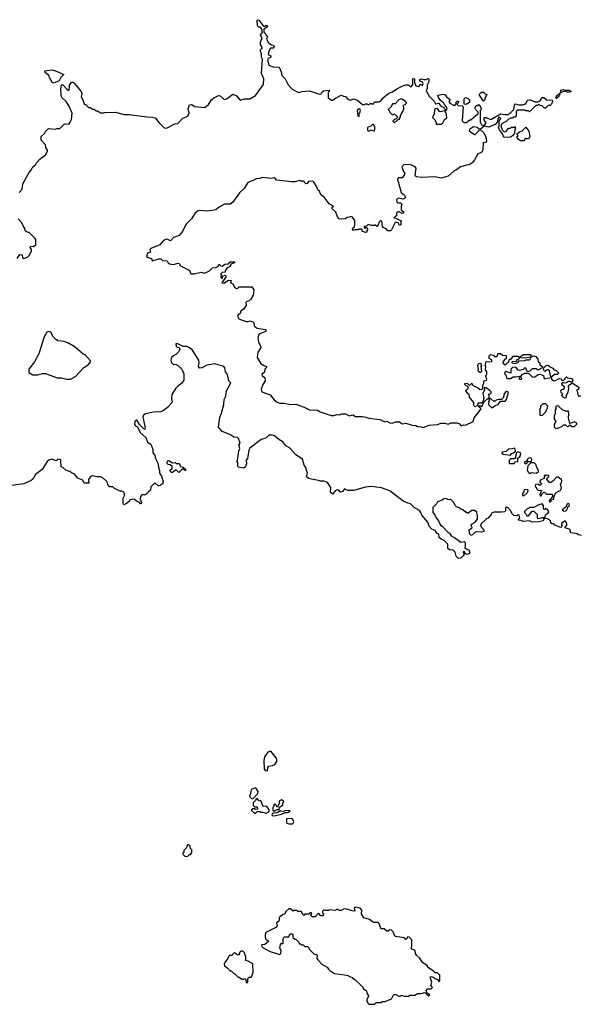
# Model space of a CAD drawing. Extents: x 2494159 to 2685562, y 773219 to 915170.
# Tile 162 of 201: x 2627990 to 2634199, y 846780 to 857702. Entities that reach past the tile are written whole.
import ezdxf

# ---------------------------------------------------------------- set-up
doc = ezdxf.new("R2010")
doc.units = 0

msp = doc.modelspace()

# ---------------------------------------------------------------- linework, layer by layer
at = {"layer": '0CON10XD'}
for points in [[(2627983, 855787), (2628017, 855823), (2628025, 855880), (2628064, 855956), (2628095, 856008), (2628118, 856032), (2628135, 856069), (2628166, 856094), (2628177, 856115), (2628214, 856155), (2628276, 856204), (2628300, 856245), (2628300, 856255), (2628282, 856285), (2628276, 856316), (2628230, 856365), (2628230, 856405), (2628268, 856442), (2628272, 856458), (2628310, 856495), (2628385, 856488), (2628404, 856496), (2628435, 856497), (2628485, 856542), (2628495, 856548), (2628535, 856542), (2628550, 856565), (2628566, 856594), (2628572, 856665), (2628542, 856735), (2628506, 856796), (2628459, 856839), (2628449, 856865), (2628448, 856932), (2628455, 856980), (2628465, 856982), (2628525, 856922), (2628538, 856922), (2628543, 856977), (2628565, 857008), (2628585, 857008), (2628595, 857000), (2628674, 856905), (2628679, 856885), (2628672, 856845), (2628692, 856812), (2628705, 856770), (2628715, 856760), (2628725, 856760), (2628755, 856730), (2628775, 856730), (2628795, 856710), (2628815, 856710), (2628835, 856690), (2628855, 856690), (2628885, 856670), (2628925, 856668), (2628935, 856672), (2629055, 856678), (2629145, 856652), (2629205, 856650), (2629405, 856624), (2629465, 856623), (2629493, 856613), (2629537, 856557), (2629590, 856505), (2629605, 856500), (2629627, 856503), (2629713, 856547), (2629745, 856550), (2629801, 856609), (2629856, 856634), (2629870, 856665), (2629858, 856715), (2629875, 856758), (2629895, 856762), (2629935, 856741), (2630045, 856728), (2630085, 856760), (2630117, 856813), (2630144, 856836), (2630195, 856860), (2630215, 856858), (2630255, 856820), (2630265, 856818), (2630291, 856829), (2630355, 856876), (2630395, 856859), (2630435, 856810), (2630485, 856824), (2630545, 856826), (2630605, 856861), (2630694, 856985), (2630698, 857048), (2630674, 857106), (2630683, 857265), (2630673, 857285), (2630673, 857323), (2630662, 857355), (2630663, 857367), (2630680, 857385), (2630678, 857405), (2630663, 857423), (2630662, 857455), (2630668, 857475), (2630682, 857495), (2630660, 857535), (2630680, 857555), (2630682, 857575), (2630680, 857595), (2630658, 857618), (2630645, 857620), (2630628, 857635), (2630625, 857698), (2630635, 857702), (2630645, 857698), (2630693, 857633), (2630705, 857628), (2630725, 857640), (2630738, 857635), (2630740, 857625), (2630700, 857595), (2630700, 857565), (2630718, 857548), (2630720, 857535), (2630738, 857518), (2630730, 857485), (2630752, 857445), (2630785, 857422), (2630805, 857420), (2630812, 857405), (2630802, 857388), (2630774, 857386), (2630754, 857355), (2630748, 857315), (2630775, 857300), (2630778, 857288), (2630747, 857273), (2630741, 857259), (2630753, 857203), (2630763, 857193), (2630801, 857181), (2630868, 857175), (2630891, 857125), (2630899, 857085), (2630934, 857045), (2630969, 856979), (2631012, 856932), (2631085, 856893), (2631125, 856906), (2631205, 856914), (2631315, 856878), (2631335, 856880), (2631346, 856904), (2631360, 856915), (2631425, 856920), (2631430, 856915), (2631412, 856895), (2631412, 856835), (2631448, 856808), (2631465, 856808), (2631495, 856832), (2631555, 856867), (2631583, 856853), (2631605, 856852), (2631630, 856820), (2631645, 856813), (2631666, 856814), (2631700, 856825), (2631740, 856805), (2631795, 856762), (2631815, 856760), (2631825, 856770), (2631845, 856770), (2631852, 856762), (2631865, 856760), (2631885, 856778), (2631895, 856770), (2631915, 856770), (2631928, 856792), (2631975, 856792), (2631995, 856802), (2632024, 856836), (2632085, 856888), (2632128, 856902), (2632174, 856936), (2632248, 856972), (2632275, 856980), (2632305, 856980), (2632323, 856963), (2632337, 856963), (2632350, 856985), (2632350, 857045), (2632355, 857050), (2632370, 857045), (2632370, 857005), (2632382, 856972), (2632415, 856960), (2632428, 856972), (2632433, 856987), (2632458, 856972), (2632467, 856993), (2632459, 857009), (2632430, 857025), (2632431, 857039), (2632445, 857047), (2632475, 857038), (2632505, 857040), (2632515, 857050)], [(2628365, 856997), (2628355, 857002), (2628325, 857052), (2628314, 857085), (2628272, 857115), (2628270, 857135), (2628346, 857146), (2628386, 857136), (2628480, 857095), (2628445, 857060), (2628428, 857025), (2628385, 857004), (2628365, 856997)], [(2632515, 857050), (2632530, 857045), (2632530, 857015), (2632510, 856975), (2632512, 856938), (2632498, 856915), (2632532, 856855), (2632590, 856800), (2632605, 856770), (2632640, 856775), (2632657, 856747), (2632695, 856730), (2632702, 856712), (2632715, 856700), (2632725, 856700), (2632732, 856715), (2632726, 856736), (2632702, 856762), (2632695, 856778), (2632660, 856805), (2632638, 856838), (2632630, 856865), (2632685, 856878), (2632705, 856871), (2632727, 856845), (2632767, 856817), (2632752, 856795), (2632762, 856775), (2632803, 856753), (2632818, 856752), (2632832, 856768), (2632833, 856787), (2632842, 856798), (2632858, 856798), (2632860, 856785), (2632842, 856768), (2632842, 856762), (2632855, 856750), (2632898, 856748), (2632910, 856735), (2632898, 856585), (2632905, 856570), (2632921, 856561), (2632945, 856562), (2632985, 856590), (2632995, 856590), (2633078, 856662), (2633078, 856678), (2633052, 856702), (2633040, 856725), (2633055, 856750), (2633075, 856750), (2633085, 856760), (2633098, 856748), (2633100, 856735), (2633110, 856725), (2633110, 856705), (2633100, 856695), (2633100, 856565), (2633115, 856538), (2633145, 856530), (2633167, 856555), (2633143, 856593), (2633143, 856617), (2633165, 856618), (2633205, 856598), (2633225, 856598), (2633325, 856660), (2633375, 856650), (2633405, 856652), (2633438, 856672), (2633472, 856705), (2633480, 856755), (2633492, 856768), (2633525, 856758), (2633572, 856758), (2633598, 856768), (2633605, 856770), (2633625, 856810), (2633655, 856812), (2633705, 856790), (2633739, 856791), (2633766, 856804), (2633785, 856840), (2633805, 856840), (2633833, 856813), (2633898, 856808), (2633902, 856795), (2633890, 856765), (2633875, 856750), (2633855, 856750), (2633825, 856720), (2633812, 856722), (2633788, 856748), (2633765, 856750), (2633755, 856760), (2633745, 856760), (2633735, 856750), (2633715, 856750), (2633645, 856680), (2633635, 856690), (2633605, 856690), (2633595, 856700), (2633515, 856700), (2633500, 856685), (2633500, 856635), (2633488, 856622), (2633465, 856620), (2633455, 856610), (2633435, 856610), (2633428, 856602), (2633415, 856600), (2633385, 856570), (2633355, 856560), (2633330, 856535), (2633330, 856505), (2633340, 856495), (2633342, 856482), (2633365, 856460), (2633388, 856462), (2633415, 856500), (2633435, 856500), (2633445, 856510), (2633475, 856510), (2633488, 856518), (2633490, 856495), (2633482, 856488), (2633480, 856445), (2633456, 856414), (2633435, 856398), (2633404, 856394), (2633365, 856400), (2633353, 856413), (2633348, 856438), (2633315, 856480), (2633302, 856505), (2633310, 856525), (2633310, 856575), (2633328, 856605), (2633315, 856620), (2633303, 856617), (2633290, 856585), (2633292, 856568), (2633265, 856540), (2633195, 856512), (2633145, 856520), (2633125, 856508), (2633100, 856485), (2633135, 856450), (2633156, 856416), (2633167, 856385), (2633168, 856355), (2633158, 856342), (2633132, 856338), (2633130, 856265), (2633123, 856245), (2633105, 856224), (2633074, 856216), (2633035, 856147), (2633009, 856115), (2632975, 856094), (2632950, 856090), (2632879, 856071), (2632835, 856037), (2632807, 856023), (2632742, 855965), (2632665, 855944), (2632595, 855961), (2632445, 855952), (2632395, 855958), (2632382, 855965), (2632377, 855977), (2632387, 856055), (2632373, 856075), (2632325, 856094), (2632254, 856096), (2632233, 856075), (2632231, 856065), (2632248, 856018), (2632258, 856005), (2632260, 855985), (2632235, 855950), (2632193, 855947), (2632182, 855938), (2632180, 855925), (2632187, 855917), (2632222, 855785), (2632258, 855755), (2632270, 855725), (2632245, 855710), (2632188, 855722), (2632172, 855705), (2632173, 855683), (2632185, 855670), (2632215, 855670), (2632230, 855655), (2632222, 855635), (2632222, 855595), (2632235, 855580), (2632250, 855575), (2632250, 855555), (2632233, 855553), (2632202, 855572), (2632188, 855572), (2632172, 855555), (2632170, 855525), (2632155, 855520), (2632140, 855505), (2632165, 855500), (2632216, 855476), (2632222, 855465), (2632218, 855455), (2632220, 855425), (2632205, 855420), (2632188, 855448), (2632165, 855457), (2632155, 855453), (2632115, 855370), (2632105, 855360), (2632075, 855360), (2632055, 855382), (2632015, 855400), (2632011, 855445), (2632008, 855465), (2631995, 855470), (2631982, 855465), (2631965, 855420), (2631955, 855410), (2631938, 855428), (2631925, 855420), (2631895, 855418), (2631855, 855430), (2631838, 855412), (2631813, 855407), (2631812, 855392), (2631825, 855390), (2631835, 855400), (2631850, 855385), (2631850, 855375), (2631840, 855365), (2631840, 855345), (2631825, 855340), (2631792, 855352), (2631785, 855380), (2631755, 855380), (2631745, 855370), (2631708, 855372), (2631695, 855363), (2631685, 855368), (2631682, 855385), (2631704, 855406), (2631709, 855429), (2631708, 855475), (2631683, 855513), (2631665, 855520), (2631649, 855511), (2631625, 855508), (2631605, 855493), (2631555, 855488), (2631535, 855492), (2631517, 855515), (2631496, 855566), (2631458, 855605), (2631458, 855622), (2631470, 855635), (2631425, 855660), (2631368, 855735), (2631331, 855761), (2631315, 855800), (2631298, 855815), (2631287, 855847), (2631255, 855900), (2631242, 855912), (2631194, 855906), (2631180, 855885), (2631165, 855883), (2631150, 855895), (2631145, 855910), (2631105, 855910), (2631095, 855920), (2631045, 855902), (2631005, 855903), (2630841, 855921), (2630833, 855935), (2630815, 855949), (2630775, 855940), (2630685, 855951), (2630655, 855941), (2630612, 855938), (2630582, 855918), (2630521, 855895), (2630479, 855831), (2630430, 855780), (2630355, 855679), (2630325, 855657), (2630262, 855655), (2630205, 855624), (2630166, 855594), (2630145, 855588), (2630075, 855580), (2629987, 855587), (2629962, 855578), (2629935, 855554), (2629895, 855495), (2629835, 855429), (2629798, 855352), (2629761, 855309), (2629697, 855285), (2629665, 855251), (2629628, 855268), (2629608, 855265), (2629585, 855252), (2629545, 855204), (2629445, 855166), (2629434, 855155), (2629442, 855125), (2629408, 855112), (2629397, 855077), (2629415, 855063), (2629450, 855055), (2629458, 855048), (2629458, 855035), (2629465, 855028), (2629535, 855050), (2629555, 855050), (2629575, 855032), (2629625, 855028), (2629638, 855005), (2629654, 854994), (2629695, 854986), (2629745, 855003), (2629758, 854998), (2629775, 854972), (2629862, 854928), (2629873, 854923), (2629885, 854890), (2629895, 854882), (2629925, 854882), (2630005, 854900), (2630045, 854890), (2630095, 854916), (2630130, 854950), (2630166, 854954), (2630190, 854965), (2630205, 854990), (2630222, 854972), (2630235, 854970), (2630265, 854992), (2630307, 854993), (2630324, 855016), (2630378, 855018), (2630370, 855005), (2630330, 854985), (2630330, 854975), (2630320, 854965), (2630291, 854949), (2630270, 854915), (2630268, 854902), (2630235, 854898), (2630222, 854885), (2630220, 854875), (2630230, 854865), (2630220, 854855), (2630220, 854845), (2630233, 854833), (2630240, 854835), (2630240, 854855), (2630248, 854862), (2630265, 854868), (2630280, 854855), (2630233, 854785), (2630255, 854778), (2630305, 854812), (2630335, 854810), (2630340, 854805), (2630330, 854795), (2630332, 854785), (2630360, 854770), (2630372, 854735), (2630395, 854722), (2630410, 854725), (2630425, 854740), (2630565, 854740), (2630588, 854705), (2630580, 854645), (2630555, 854602), (2630536, 854584), (2630510, 854575), (2630500, 854565), (2630502, 854535), (2630498, 854525), (2630475, 854492), (2630442, 854468), (2630435, 854442), (2630410, 854425), (2630412, 854405), (2630422, 854385), (2630440, 854375), (2630505, 854353), (2630525, 854353), (2630545, 854363), (2630575, 854350), (2630588, 854338), (2630593, 854305), (2630604, 854294), (2630625, 854281), (2630718, 854265), (2630727, 854255), (2630717, 854243), (2630646, 854214), (2630638, 854202), (2630633, 854173), (2630640, 854125), (2630662, 854085), (2630666, 854065), (2630631, 854015), (2630624, 853955), (2630662, 853892), (2630697, 853867), (2630727, 853855), (2630727, 853845), (2630710, 853825), (2630707, 853793), (2630678, 853765), (2630681, 853751), (2630710, 853735), (2630714, 853695), (2630689, 853655), (2630669, 853605), (2630676, 853576), (2630770, 853540), (2630814, 853484), (2630848, 853458), (2630875, 853449), (2630925, 853450), (2630995, 853434), (2631055, 853439), (2631145, 853406), (2631205, 853376), (2631295, 853371), (2631325, 853354), (2631445, 853311), (2631475, 853310), (2631507, 853323), (2631535, 853320), (2631565, 853329), (2631605, 853329), (2631645, 853308), (2631685, 853318), (2631715, 853302), (2631795, 853302), (2631830, 853295)], [(2633135, 856800), (2633090, 856865), (2633092, 856878), (2633115, 856900), (2633137, 856897), (2633155, 856880), (2633170, 856875), (2633170, 856865), (2633150, 856835), (2633150, 856815), (2633135, 856800)], [(2633945, 856830), (2633940, 856835), (2633955, 856870), (2633990, 856890), (2633995, 856920), (2634015, 856928), (2634035, 856920), (2634085, 856920), (2634110, 856905), (2634075, 856893), (2634035, 856910), (2633990, 856890), (2633980, 856880), (2633980, 856865), (2633969, 856851), (2633945, 856830)], [(2632145, 856563), (2632170, 856575), (2632192, 856598), (2632205, 856600), (2632222, 856655), (2632242, 856685), (2632253, 856715), (2632250, 856755), (2632265, 856760), (2632280, 856775), (2632280, 856785), (2632270, 856795), (2632232, 856822), (2632215, 856822), (2632195, 856812), (2632155, 856770), (2632125, 856770), (2632110, 856735), (2632080, 856705), (2632090, 856695), (2632092, 856682), (2632122, 856652), (2632135, 856650), (2632145, 856660), (2632180, 856625), (2632178, 856612), (2632168, 856602), (2632155, 856600), (2632130, 856575), (2632145, 856563)], [(2632945, 856760), (2632920, 856765), (2632920, 856825), (2632935, 856838), (2632965, 856830), (2632980, 856815), (2632980, 856785), (2632945, 856760)], [(2631755, 856630), (2631758, 856645), (2631750, 856655), (2631765, 856670), (2631772, 856695), (2631765, 856712), (2631745, 856710), (2631733, 856695), (2631740, 856635), (2631755, 856630)], [(2632612, 856542), (2632665, 856542), (2632685, 856560), (2632704, 856596), (2632728, 856615), (2632727, 856645), (2632717, 856677), (2632705, 856690), (2632655, 856681), (2632645, 856688), (2632627, 856717), (2632605, 856712), (2632592, 856705), (2632590, 856655), (2632570, 856625), (2632572, 856615), (2632598, 856588), (2632600, 856575), (2632610, 856565), (2632612, 856542)], [(2631915, 856468), (2631925, 856470), (2631932, 856485), (2631930, 856515), (2631915, 856540), (2631905, 856540), (2631885, 856520), (2631850, 856505), (2631850, 856475), (2631855, 856470), (2631875, 856470), (2631885, 856480), (2631915, 856468)], [(2633045, 856430), (2633088, 856472), (2633090, 856485), (2633065, 856507), (2633025, 856514), (2632982, 856485), (2632978, 856468), (2633035, 856430), (2633045, 856430)], [(2633545, 856358), (2633524, 856374), (2633510, 856395), (2633510, 856405), (2633520, 856415), (2633510, 856425), (2633510, 856435), (2633535, 856460), (2633565, 856470), (2633605, 856510), (2633637, 856467), (2633648, 856405), (2633635, 856380), (2633615, 856380), (2633602, 856388), (2633585, 856360), (2633545, 856358)], [(2627963, 855055), (2627991, 855099), (2628017, 855095), (2628020, 855065), (2628035, 855052), (2628075, 855068), (2628094, 855086), (2628122, 855135), (2628122, 855152), (2628108, 855175), (2628115, 855190), (2628145, 855188), (2628168, 855205), (2628168, 855265), (2628162, 855275), (2628095, 855340), (2628085, 855340), (2628052, 855362), (2628048, 855385), (2628028, 855415), (2628015, 855450), (2627973, 855493)], [(2628555, 853713), (2628608, 853745), (2628700, 853845), (2628750, 853875), (2628778, 853912), (2628775, 853920), (2628715, 853983), (2628693, 853993), (2628605, 854071), (2628525, 854117), (2628485, 854132), (2628415, 854140), (2628405, 854150), (2628395, 854150), (2628365, 854180), (2628336, 854236), (2628315, 854242), (2628290, 854235), (2628262, 854185), (2628202, 853995), (2628155, 853907), (2628092, 853825), (2628090, 853790), (2628137, 853763), (2628193, 853763), (2628244, 853776), (2628275, 853777), (2628405, 853730), (2628455, 853728), (2628515, 853713), (2628555, 853713)], [(2633755, 852132), (2633675, 852128), (2633645, 852142), (2633575, 852137), (2633555, 852148), (2633525, 852150), (2633520, 852155), (2633538, 852175), (2633530, 852205), (2633515, 852210), (2633505, 852200), (2633473, 852203), (2633450, 852225), (2633438, 852255), (2633405, 852290), (2633385, 852290), (2633380, 852285), (2633380, 852255), (2633367, 852243), (2633335, 852238), (2633255, 852240), (2633225, 852230), (2633220, 852215), (2633186, 852174), (2633170, 852165), (2633111, 852109), (2633102, 852085), (2633140, 852045), (2633140, 852025), (2633115, 852017), (2633058, 852022), (2633044, 852016), (2633015, 851988), (2632995, 851980), (2632982, 852005), (2632978, 852042), (2633010, 852065), (2633000, 852095), (2633002, 852108), (2633045, 852128), (2633068, 852162), (2633070, 852195), (2633061, 852241), (2633037, 852257), (2633005, 852258), (2632965, 852230), (2632955, 852230), (2632948, 852238), (2632935, 852240), (2632907, 852267), (2632883, 852273), (2632867, 852287), (2632835, 852300), (2632820, 852315), (2632808, 852348), (2632778, 852378), (2632735, 852380), (2632725, 852390), (2632695, 852388), (2632677, 852373), (2632627, 852353), (2632615, 852330), (2632575, 852290), (2632572, 852235), (2632595, 852208), (2632609, 852175), (2632636, 852145), (2632658, 852095), (2632677, 852085), (2632742, 852015), (2632758, 852008), (2632780, 851975), (2632815, 851958), (2632885, 851908), (2632920, 851915), (2632932, 851902), (2632932, 851872), (2632930, 851845), (2632942, 851832), (2632973, 851823), (2632985, 851790), (2632979, 851781), (2632955, 851768), (2632932, 851782), (2632925, 851800), (2632912, 851798), (2632920, 851775), (2632910, 851755), (2632885, 851730), (2632860, 851725), (2632832, 851752), (2632820, 851795), (2632795, 851820), (2632765, 851818), (2632740, 851835), (2632740, 851885), (2632700, 851925), (2632665, 851940), (2632645, 851960), (2632640, 851995), (2632617, 852007), (2632600, 852035), (2632561, 852051), (2632534, 852084), (2632517, 852127), (2632452, 852205), (2632442, 852235), (2632425, 852258), (2632365, 852292), (2632325, 852330), (2632295, 852338), (2632245, 852363), (2632096, 852476), (2632005, 852508), (2631895, 852524), (2631825, 852518), (2631695, 852480), (2631631, 852481), (2631595, 852498), (2631573, 852467), (2631555, 852460), (2631544, 852464), (2631530, 852485), (2631514, 852486), (2631490, 852475), (2631465, 852440), (2631438, 852458), (2631442, 852512), (2631405, 852568), (2631365, 852582), (2631325, 852582), (2631305, 852592), (2631245, 852602), (2631195, 852612), (2631173, 852633), (2631182, 852675), (2631171, 852701), (2631169, 852729), (2631145, 852760), (2631126, 852826), (2631055, 852877), (2630985, 852952), (2630942, 852975), (2630909, 853019), (2630865, 853044), (2630816, 853086), (2630795, 853094), (2630755, 853092), (2630721, 853059), (2630668, 853045), (2630545, 852948), (2630531, 852929), (2630518, 852835), (2630502, 852815), (2630508, 852775), (2630500, 852765), (2630497, 852743), (2630475, 852728), (2630415, 852740), (2630410, 852745), (2630410, 852785), (2630400, 852795), (2630408, 852812), (2630420, 852915), (2630432, 852945), (2630423, 852985), (2630436, 853006), (2630416, 853055), (2630406, 853066), (2630365, 853073), (2630322, 853102), (2630235, 853134), (2630195, 853182), (2630212, 853295), (2630228, 853338), (2630256, 853435), (2630260, 853490), (2630278, 853525), (2630283, 853587), (2630332, 853675), (2630310, 853695), (2630294, 853765), (2630274, 853795), (2630265, 853840), (2630255, 853856), (2630154, 853886), (2630065, 853870), (2630015, 853840), (2629985, 853838), (2629973, 853855), (2629983, 853905), (2629976, 853925), (2629906, 854035), (2629875, 854061), (2629845, 854076), (2629805, 854077), (2629745, 854106), (2629723, 854107), (2629725, 854080), (2629738, 854068), (2629760, 854065), (2629767, 854045), (2629755, 854020), (2629723, 853987), (2629695, 853972), (2629676, 853954), (2629666, 853925), (2629671, 853905), (2629693, 853883), (2629725, 853879), (2629752, 853862), (2629789, 853825), (2629812, 853775), (2629810, 853705), (2629787, 853665), (2629745, 853636), (2629724, 853616), (2629679, 853545), (2629674, 853495), (2629680, 853465), (2629675, 853448), (2629630, 853400), (2629587, 853367), (2629556, 853354), (2629475, 853350), (2629385, 853331), (2629365, 853315), (2629357, 853295), (2629383, 853175), (2629380, 853160), (2629375, 853158), (2629321, 853211), (2629295, 853256), (2629285, 853260), (2629266, 853245), (2629265, 853212), (2629275, 853198), (2629297, 853187), (2629327, 853125), (2629388, 853068), (2629410, 853015), (2629446, 852995), (2629466, 852935), (2629468, 852898), (2629491, 852871), (2629498, 852835), (2629526, 852775), (2629531, 852735), (2629543, 852705), (2629543, 852673), (2629565, 852638), (2629582, 852575), (2629575, 852550), (2629565, 852550), (2629550, 852535), (2629535, 852530), (2629525, 852530), (2629495, 852560), (2629485, 852560), (2629445, 852520), (2629440, 852485), (2629415, 852460), (2629385, 852432), (2629345, 852430), (2629330, 852415), (2629328, 852385), (2629340, 852345), (2629338, 852332), (2629332, 852332), (2629315, 852350), (2629285, 852360), (2629265, 852380), (2629245, 852382), (2629212, 852378), (2629208, 852362), (2629190, 852345), (2629165, 852328), (2629145, 852322), (2629138, 852335), (2629138, 852395), (2629152, 852425), (2629152, 852445), (2629145, 852460), (2629125, 852472), (2629105, 852472), (2629043, 852503), (2629025, 852520), (2628985, 852520), (2628967, 852545), (2628960, 852575), (2628918, 852615), (2628885, 852630), (2628845, 852630), (2628795, 852643), (2628771, 852629), (2628755, 852600), (2628758, 852562), (2628705, 852560), (2628690, 852595), (2628635, 852617), (2628595, 852663), (2628565, 852674), (2628545, 852689), (2628505, 852700), (2628470, 852735), (2628452, 852742), (2628448, 852815), (2628440, 852825), (2628415, 852828), (2628395, 852810), (2628345, 852829), (2628312, 852815), (2628295, 852800), (2628238, 852712), (2628164, 852656), (2628136, 852605), (2628119, 852591), (2628037, 852553), (2627904, 852535)], [(2631830, 853295), (2631865, 853282), (2631986, 853266), (2632045, 853242), (2632065, 853248), (2632095, 853230), (2632125, 853228), (2632158, 853242), (2632203, 853243), (2632235, 853220), (2632275, 853228), (2632345, 853203), (2632385, 853202), (2632405, 853188), (2632446, 853186), (2632465, 853178), (2632534, 853206), (2632625, 853213), (2632666, 853226), (2632706, 853226), (2632745, 853217), (2632775, 853230), (2632845, 853229), (2632868, 853218), (2632888, 853198), (2632915, 853208), (2632935, 853203), (2633023, 853247), (2633033, 853285), (2633110, 853385), (2633088, 853405), (2633082, 853418), (2633095, 853422), (2633118, 853412), (2633130, 853425), (2633132, 853448), (2633151, 853469), (2633185, 853500), (2633200, 853500), (2633200, 853535), (2633192, 853548), (2633220, 853555), (2633220, 853575), (2633210, 853585), (2633165, 853618), (2633142, 853618), (2633148, 853595), (2633130, 853555), (2633138, 853505), (2633130, 853465), (2633112, 853448), (2633072, 853448), (2633068, 853422), (2633045, 853408), (2633035, 853412), (2633030, 853425), (2633028, 853455), (2632981, 853515), (2632977, 853547), (2632965, 853552), (2632938, 853585), (2632942, 853598), (2632967, 853613), (2632965, 853630), (2632958, 853638), (2632942, 853642), (2632930, 853655), (2632930, 853665), (2632955, 853670), (2632972, 853652), (2632985, 853650), (2633005, 853670), (2633012, 853652), (2633025, 853640), (2633071, 853621), (2633095, 853600), (2633117, 853603), (2633128, 853612), (2633130, 853645), (2633140, 853665), (2633140, 853695), (2633170, 853705), (2633172, 853715), (2633160, 853745), (2633160, 853755), (2633172, 853768), (2633172, 853795), (2633158, 853818), (2633160, 853855), (2633150, 853865), (2633158, 853872), (2633162, 853908), (2633228, 853912), (2633228, 853928), (2633200, 853945), (2633198, 853972), (2633215, 853988), (2633245, 853980), (2633258, 853968), (2633285, 853968), (2633292, 853975), (2633295, 854000), (2633325, 854000), (2633345, 853980), (2633388, 853978), (2633388, 853942), (2633372, 853938), (2633350, 853905), (2633350, 853895), (2633365, 853878), (2633382, 853878), (2633405, 853900), (2633418, 853902), (2633422, 853928), (2633435, 853940), (2633448, 853942), (2633465, 853970), (2633515, 853970), (2633530, 853955), (2633530, 853945), (2633515, 853930), (2633502, 853928), (2633498, 853912), (2633452, 853908), (2633450, 853895), (2633485, 853890), (2633515, 853900), (2633533, 853917), (2633595, 853922), (2633605, 853930), (2633645, 853930), (2633658, 853942), (2633660, 853960), (2633595, 853948), (2633552, 853952), (2633542, 853968), (2633558, 853972), (2633575, 853990), (2633655, 853990), (2633660, 853985), (2633660, 853960), (2633675, 853970), (2633695, 853972), (2633718, 853965), (2633738, 853935), (2633742, 853912), (2633760, 853895), (2633762, 853872), (2633790, 853855), (2633788, 853842), (2633745, 853820), (2633735, 853820), (2633725, 853830), (2633675, 853830), (2633648, 853802), (2633625, 853800), (2633613, 853813), (2633605, 853840), (2633592, 853838), (2633575, 853822), (2633535, 853812), (2633522, 853815), (2633495, 853848), (2633456, 853844), (2633438, 853825), (2633438, 853782), (2633385, 853798), (2633370, 853785), (2633372, 853772), (2633387, 853757), (2633390, 853730), (2633402, 853722), (2633435, 853723), (2633465, 853740), (2633495, 853739), (2633537, 853747), (2633540, 853735), (2633530, 853725), (2633530, 853715), (2633555, 853710), (2633560, 853715), (2633550, 853745), (2633565, 853768), (2633595, 853780), (2633635, 853780), (2633678, 853738), (2633705, 853740), (2633743, 853767), (2633765, 853770), (2633800, 853755), (2633810, 853720), (2633882, 853732), (2633890, 853725), (2633890, 853715), (2633915, 853698), (2633935, 853700), (2633975, 853722), (2633998, 853718), (2634000, 853705), (2634015, 853700), (2634040, 853715), (2634040, 853725), (2634055, 853740), (2634068, 853728), (2634112, 853722), (2634128, 853705), (2634118, 853682), (2634105, 853680), (2634095, 853690), (2634075, 853690), (2634057, 853673), (2634025, 853672), (2634015, 853680), (2634000, 853665), (2634004, 853654), (2634032, 853632), (2634028, 853602), (2634005, 853600), (2633990, 853585), (2633995, 853570), (2634010, 853555), (2634010, 853545), (2634000, 853535), (2634020, 853515), (2634035, 853508), (2634057, 853513), (2634058, 853535), (2634076, 853574), (2634082, 853605), (2634080, 853645), (2634115, 853670), (2634125, 853670), (2634192, 853625), (2634188, 853602), (2634172, 853595), (2634185, 853530), (2634215, 853530)], [(2633105, 853790), (2633095, 853790), (2633078, 853805), (2633082, 853825), (2633073, 853865), (2633082, 853885), (2633095, 853892), (2633107, 853887), (2633112, 853865), (2633108, 853855), (2633112, 853805), (2633105, 853790)], [(2633895, 853740), (2633882, 853742), (2633867, 853807), (2633858, 853818), (2633845, 853818), (2633815, 853800), (2633808, 853808), (2633800, 853835), (2633835, 853870), (2633858, 853868), (2633875, 853850), (2633906, 853836), (2633915, 853820), (2633940, 853815), (2633968, 853785), (2633962, 853768), (2633923, 853767), (2633895, 853740)], [(2633235, 853402), (2633266, 853424), (2633300, 853435), (2633325, 853470), (2633375, 853470), (2633392, 853488), (2633415, 853570), (2633395, 853578), (2633375, 853568), (2633360, 853545), (2633357, 853513), (2633335, 853490), (2633305, 853490), (2633275, 853480), (2633265, 853470), (2633245, 853470), (2633215, 853500), (2633200, 853500), (2633200, 853475), (2633190, 853465), (2633193, 853433), (2633225, 853402), (2633235, 853402)], [(2633785, 853310), (2633830, 853355), (2633830, 853365), (2633847, 853393), (2633850, 853415), (2633825, 853440), (2633795, 853440), (2633770, 853415), (2633770, 853395), (2633762, 853385), (2633760, 853315), (2633785, 853310)], [(2633938, 853168), (2633955, 853170), (2634005, 853190), (2634025, 853210), (2634045, 853210), (2634065, 853190), (2634075, 853190), (2634095, 853210), (2634115, 853190), (2634145, 853190), (2634170, 853215), (2634170, 853225), (2634145, 853242), (2634092, 853222), (2634077, 853285), (2634082, 853325), (2634078, 853358), (2634045, 853360), (2634015, 853372), (2633965, 853420), (2633940, 853415), (2633940, 853385), (2633930, 853375), (2633930, 853325), (2633920, 853315), (2633920, 853275), (2633940, 853245), (2633920, 853215), (2633920, 853185), (2633938, 853168)], [(2633435, 852870), (2633445, 852890), (2633478, 852902), (2633490, 852915), (2633487, 852937), (2633475, 852950), (2633455, 852942), (2633415, 852940), (2633387, 852913), (2633342, 852905), (2633340, 852895), (2633355, 852882), (2633435, 852870)], [(2633475, 852780), (2633482, 852798), (2633518, 852802), (2633518, 852828), (2633510, 852835), (2633538, 852855), (2633550, 852885), (2633547, 852897), (2633513, 852907), (2633500, 852895), (2633490, 852845), (2633478, 852832), (2633435, 852830), (2633420, 852815), (2633420, 852785), (2633425, 852780), (2633475, 852780)], [(2633615, 852780), (2633625, 852800), (2633668, 852802), (2633672, 852825), (2633665, 852838), (2633655, 852842), (2633635, 852838), (2633620, 852825), (2633620, 852815), (2633608, 852802), (2633592, 852798), (2633590, 852785), (2633595, 852780), (2633615, 852780)], [(2629755, 852680), (2629725, 852708), (2629685, 852680), (2629675, 852680), (2629660, 852695), (2629660, 852705), (2629680, 852725), (2629680, 852745), (2629660, 852765), (2629638, 852768), (2629625, 852780), (2629623, 852787), (2629635, 852810), (2629645, 852812), (2629685, 852788), (2629715, 852790), (2629728, 852778), (2629755, 852778), (2629768, 852765), (2629770, 852745), (2629805, 852740), (2629828, 852718), (2629828, 852702), (2629822, 852702), (2629805, 852720), (2629785, 852710), (2629755, 852680)], [(2633655, 852670), (2633665, 852680), (2633725, 852672), (2633750, 852695), (2633723, 852743), (2633720, 852765), (2633697, 852787), (2633662, 852788), (2633628, 852752), (2633622, 852705), (2633635, 852680), (2633645, 852670), (2633655, 852670)], [(2633875, 852350), (2633888, 852362), (2633892, 852378), (2633917, 852383), (2633918, 852422), (2633940, 852455), (2633990, 852485), (2634000, 852505), (2633990, 852555), (2634000, 852565), (2634006, 852586), (2633998, 852608), (2633985, 852610), (2633966, 852626), (2633945, 852628), (2633905, 852582), (2633882, 852568), (2633868, 852568), (2633838, 852605), (2633842, 852618), (2633860, 852635), (2633860, 852645), (2633835, 852650), (2633825, 852640), (2633815, 852650), (2633810, 852645), (2633808, 852612), (2633772, 852598), (2633760, 852585), (2633762, 852572), (2633778, 852558), (2633778, 852552), (2633765, 852540), (2633755, 852540), (2633745, 852550), (2633713, 852547), (2633710, 852525), (2633720, 852515), (2633722, 852502), (2633742, 852482), (2633778, 852478), (2633760, 852435), (2633765, 852420), (2633775, 852420), (2633782, 852438), (2633805, 852460), (2633817, 852457), (2633835, 852440), (2633898, 852438), (2633900, 852415), (2633888, 852392), (2633863, 852367), (2633875, 852350)], [(2633585, 852420), (2633627, 852463), (2633630, 852485), (2633625, 852490), (2633593, 852487), (2633582, 852478), (2633580, 852455), (2633570, 852445), (2633570, 852425), (2633585, 852420)], [(2633735, 852170), (2633765, 852172), (2633785, 852180), (2633818, 852182), (2633828, 852215), (2633858, 852235), (2633862, 852245), (2633845, 852268), (2633825, 852280), (2633815, 852270), (2633802, 852272), (2633800, 852315), (2633785, 852330), (2633748, 852322), (2633695, 852290), (2633645, 852290), (2633635, 852280), (2633622, 852278), (2633590, 852245), (2633590, 852235), (2633608, 852218), (2633615, 852200), (2633635, 852200), (2633675, 852250), (2633695, 852250), (2633732, 852212), (2633730, 852175), (2633735, 852170)], [(2634045, 852252), (2634065, 852270), (2634072, 852298), (2634090, 852315), (2634088, 852328), (2634075, 852340), (2634060, 852325), (2634050, 852295), (2634010, 852265), (2634023, 852253), (2634045, 852252)], [(2634222, 851982), (2634188, 851988), (2634175, 852000), (2634109, 852009), (2634098, 852025), (2634096, 852046), (2634040, 852065), (2634042, 852078), (2634060, 852095), (2634060, 852115), (2634045, 852140), (2634035, 852140), (2634000, 852115), (2634000, 852095), (2634010, 852085), (2633995, 852070), (2633926, 852096), (2633915, 852110), (2633895, 852110), (2633882, 852125), (2633880, 852145), (2633847, 852167), (2633815, 852170), (2633802, 852158), (2633798, 852142), (2633755, 852132)], [(2630735, 849370), (2630740, 849375), (2630742, 849408), (2630755, 849420), (2630795, 849428), (2630821, 849439), (2630842, 849475), (2630842, 849495), (2630834, 849514), (2630775, 849588), (2630744, 849576), (2630708, 849525), (2630697, 849485), (2630703, 849393), (2630712, 849372), (2630735, 849370)], [(2630575, 849060), (2630632, 849118), (2630635, 849140), (2630619, 849169), (2630605, 849180), (2630565, 849168), (2630553, 849145), (2630552, 849118), (2630540, 849085), (2630562, 849062), (2630575, 849060)], [(2630595, 848900), (2630608, 848902), (2630625, 848920), (2630655, 848920), (2630665, 848910), (2630685, 848912), (2630725, 848902), (2630748, 848912), (2630760, 848925), (2630745, 848960), (2630727, 848977), (2630690, 848975), (2630668, 849028), (2630658, 849038), (2630642, 849042), (2630628, 849058), (2630612, 849058), (2630608, 849042), (2630580, 849015), (2630580, 848985), (2630595, 848970), (2630625, 848970), (2630630, 848945), (2630605, 848940), (2630595, 848950), (2630575, 848950), (2630560, 848935), (2630595, 848900)], [(2630815, 848922), (2630845, 848940), (2630868, 848942), (2630872, 848968), (2630887, 848973), (2630908, 848992), (2630910, 849015), (2630920, 849025), (2630918, 849038), (2630905, 849040), (2630895, 849050), (2630870, 849035), (2630870, 849005), (2630860, 848995), (2630855, 848970), (2630842, 848972), (2630840, 848985), (2630827, 848997), (2630815, 849000), (2630810, 848995), (2630810, 848975), (2630800, 848965), (2630798, 848945), (2630800, 848935), (2630815, 848922)], [(2630815, 848872), (2630895, 848890), (2630935, 848908), (2630965, 848907), (2630990, 848925), (2630945, 848930), (2630915, 848918), (2630883, 848923), (2630875, 848930), (2630866, 848914), (2630847, 848903), (2630805, 848902), (2630794, 848896), (2630788, 848885), (2630790, 848875), (2630815, 848872)], [(2631015, 848782), (2631025, 848790), (2631030, 848805), (2631019, 848829), (2631005, 848840), (2630952, 848838), (2630950, 848795), (2630955, 848790), (2630975, 848782), (2631015, 848782)], [(2629825, 848420), (2629855, 848422), (2629875, 848440), (2629885, 848440), (2629900, 848465), (2629900, 848495), (2629882, 848512), (2629880, 848535), (2629865, 848550), (2629852, 848548), (2629838, 848512), (2629812, 848488), (2629810, 848465), (2629800, 848455), (2629800, 848445), (2629825, 848420)], [(2631925, 846780), (2631945, 846800), (2631995, 846800), (2632015, 846810), (2632045, 846810), (2632115, 846840), (2632132, 846878), (2632145, 846890), (2632165, 846890), (2632195, 846870), (2632215, 846870), (2632225, 846880), (2632255, 846870), (2632305, 846870), (2632318, 846882), (2632375, 846880), (2632405, 846900), (2632445, 846900), (2632485, 846910), (2632525, 846870), (2632540, 846885), (2632512, 846902), (2632500, 846935), (2632515, 846950), (2632555, 846950), (2632570, 846965), (2632550, 846985), (2632563, 847025), (2632545, 847080), (2632555, 847087), (2632582, 847082), (2632600, 847065), (2632626, 847056), (2632645, 847030), (2632652, 847045), (2632650, 847105), (2632625, 847130), (2632595, 847130), (2632590, 847145), (2632524, 847184), (2632506, 847216), (2632461, 847241), (2632426, 847296), (2632393, 847325), (2632382, 847345), (2632376, 847376), (2632332, 847395), (2632342, 847425), (2632340, 847495), (2632310, 847525), (2632292, 847528), (2632288, 847512), (2632275, 847500), (2632258, 847518), (2632155, 847532), (2632132, 847585), (2632115, 847602), (2632095, 847608), (2632077, 847593), (2632065, 847592), (2632035, 847618), (2632005, 847618), (2631992, 847632), (2631978, 847678), (2631968, 847688), (2631915, 847688), (2631871, 847721), (2631810, 847740), (2631783, 847783), (2631786, 847825), (2631768, 847848), (2631715, 847859), (2631700, 847845), (2631708, 847812), (2631677, 847817), (2631605, 847838), (2631583, 847837), (2631555, 847820), (2631535, 847820), (2631525, 847830), (2631505, 847830), (2631495, 847820), (2631425, 847828), (2631415, 847820), (2631385, 847820), (2631365, 847828), (2631350, 847815), (2631350, 847795), (2631360, 847785), (2631360, 847775), (2631348, 847762), (2631332, 847762), (2631305, 847790), (2631268, 847752), (2631235, 847750), (2631220, 847765), (2631220, 847775), (2631230, 847785), (2631225, 847800), (2631195, 847780), (2631155, 847780), (2631145, 847770), (2631135, 847770), (2631115, 847810), (2631075, 847810), (2631065, 847820), (2631035, 847820), (2631025, 847812), (2630995, 847840), (2630975, 847840), (2630940, 847805), (2630940, 847795), (2630925, 847780), (2630912, 847778), (2630875, 847750), (2630868, 847735), (2630867, 847703), (2630840, 847685), (2630848, 847655), (2630838, 847635), (2630720, 847575), (2630712, 847555), (2630713, 847523), (2630722, 847502), (2630732, 847492), (2630745, 847490), (2630750, 847475), (2630710, 847445), (2630675, 847440), (2630672, 847435), (2630675, 847420), (2630690, 847405), (2630770, 847365), (2630877, 847333), (2630887, 847343), (2630890, 847375), (2630878, 847405), (2630882, 847445), (2630893, 847457), (2630905, 847450), (2630912, 847458), (2630912, 847505), (2630925, 847530), (2630975, 847530), (2630982, 847548), (2630995, 847560), (2631015, 847560), (2631020, 847555), (2631022, 847522), (2631042, 847502), (2631058, 847498), (2631088, 847468), (2631092, 847452), (2631105, 847450), (2631115, 847440), (2631135, 847440), (2631155, 847420), (2631185, 847420), (2631198, 847408), (2631202, 847392), (2631255, 847340), (2631285, 847330), (2631290, 847325), (2631288, 847288), (2631301, 847271), (2631344, 847224), (2631403, 847193), (2631415, 847170), (2631435, 847150), (2631483, 847123), (2631595, 847107), (2631635, 847100), (2631642, 847092), (2631677, 847077), (2631695, 847060), (2631705, 847060), (2631788, 846978), (2631800, 846965), (2631800, 846955), (2631838, 846928), (2631840, 846905), (2631860, 846875), (2631860, 846865), (2631840, 846835), (2631840, 846815), (2631850, 846805), (2631852, 846792), (2631865, 846780), (2631925, 846780)], [(2630515, 847020), (2630520, 847025), (2630522, 847068), (2630535, 847080), (2630558, 847082), (2630570, 847095), (2630570, 847115), (2630580, 847125), (2630578, 847228), (2630525, 847260), (2630500, 847265), (2630500, 847315), (2630490, 847325), (2630488, 847348), (2630465, 847370), (2630442, 847368), (2630430, 847355), (2630425, 847330), (2630405, 847330), (2630375, 847352), (2630360, 847345), (2630347, 847323), (2630333, 847323), (2630325, 847330), (2630310, 847315), (2630295, 847280), (2630269, 847251), (2630258, 847225), (2630262, 847205), (2630290, 847190), (2630325, 847150), (2630335, 847150), (2630365, 847120), (2630375, 847120), (2630415, 847080), (2630425, 847080), (2630455, 847060), (2630475, 847060), (2630488, 847068), (2630500, 847055), (2630502, 847022), (2630515, 847020)]]:
    msp.add_lwpolyline(points, dxfattribs=at)

doc.saveas('drawing.dxf')
